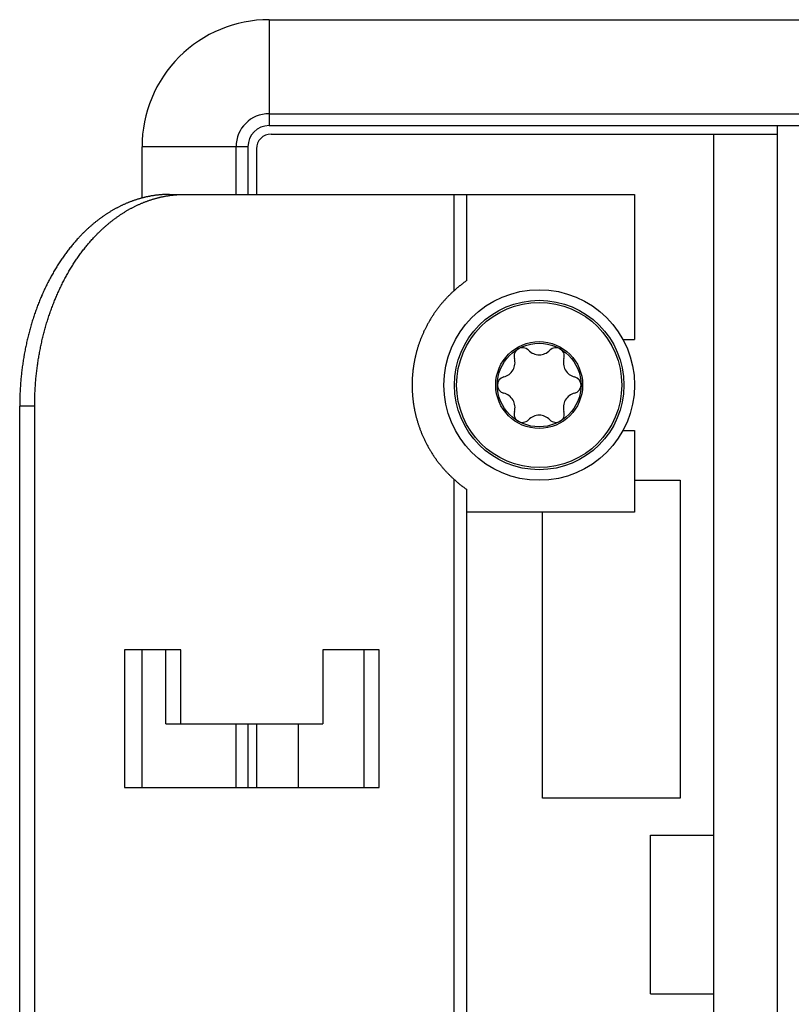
# Model space of a CAD drawing. Extents: x 0 to 594, y 0 to 420.
# Tile 7 of 157: x 244.5 to 251.78, y 36.92 to 46.22. Entities that reach past the tile are written whole.
import ezdxf

# ---------------------------------------------------------------- set-up
doc = ezdxf.new("R2010")
doc.units = 0
doc.header["$LTSCALE"] = 32.67
doc.layers.get('0').update_dxf_attribs({"linetype": 'CONTINUOUS'})

msp = doc.modelspace()

# ---------------------------------------------------------------- linework, layer by layer
at = {"color": 7, "linetype": 'CONTINUOUS'}
for p, q in [((246.8536, 46.2192), (256.103, 46.2192)), ((246.8536, 46.2192), (246.8536, 45.2192)), ((246.8536, 45.3317), (256.529, 45.3317)), ((246.8536, 45.2192), (256.7136, 45.2192)), ((251.6536, 30.3192), (251.6536, 45.2192)), ((246.8736, 45.1392), (251.6536, 45.1392)), ((251.0536, 30.3992), (251.0536, 45.1392)), ((246.6536, 45.0192), (245.6536, 45.0192)), ((245.6536, 44.5353), (245.6536, 45.0192)), ((246.5411, 44.5692), (246.5411, 45.0192)), ((246.6536, 45.0192), (246.6536, 44.5692)), ((246.7336, 44.9992), (246.7336, 44.5692)), ((245.664, 44.538), (245.6582, 44.5365)), ((245.6699, 44.5394), (245.664, 44.538)), ((245.6757, 44.5409), (245.6699, 44.5394)), ((245.6816, 44.5423), (245.6757, 44.5409)), ((245.6875, 44.5436), (245.6816, 44.5423)), ((245.6934, 44.5449), (245.6875, 44.5436)), ((245.6993, 44.5462), (245.6934, 44.5449)), ((245.7052, 44.5475), (245.6993, 44.5462)), ((245.711, 44.5487), (245.7052, 44.5475)), ((245.7169, 44.5499), (245.711, 44.5487)), ((245.7228, 44.551), (245.7169, 44.5499)), ((245.7287, 44.5522), (245.7228, 44.551)), ((245.7347, 44.5532), (245.7287, 44.5522)), ((245.7406, 44.5543), (245.7347, 44.5532)), ((245.7465, 44.5553), (245.7406, 44.5543)), ((245.7524, 44.5563), (245.7465, 44.5553)), ((245.7583, 44.5572), (245.7524, 44.5563)), ((245.7642, 44.5581), (245.7583, 44.5572)), ((245.7702, 44.559), (245.7642, 44.5581)), ((245.7761, 44.5598), (245.7702, 44.559)), ((245.782, 44.5606), (245.7761, 44.5598)), ((245.7879, 44.5614), (245.782, 44.5606)), ((245.7939, 44.5621), (245.7879, 44.5614)), ((245.7998, 44.5628), (245.7939, 44.5621)), ((245.7996, 44.5365), (245.8054, 44.538)), ((245.8058, 44.5634), (245.7998, 44.5628)), ((245.8054, 44.538), (245.8113, 44.5394)), ((245.8117, 44.564), (245.8058, 44.5634)), ((245.8113, 44.5394), (245.8172, 44.5409)), ((245.8176, 44.5646), (245.8117, 44.564)), ((245.8172, 44.5409), (245.823, 44.5423)), ((245.8236, 44.5652), (245.8176, 44.5646)), ((245.823, 44.5423), (245.8289, 44.5436)), ((245.8295, 44.5657), (245.8236, 44.5652)), ((245.8289, 44.5436), (245.8348, 44.5449)), ((245.8355, 44.5662), (245.8295, 44.5657)), ((245.8348, 44.5449), (245.8407, 44.5462)), ((245.8414, 44.5666), (245.8355, 44.5662)), ((245.8407, 44.5462), (245.8466, 44.5475)), ((245.8474, 44.567), (245.8414, 44.5666)), ((245.8466, 44.5475), (245.8525, 44.5487)), ((245.8533, 44.5674), (245.8474, 44.567)), ((245.8525, 44.5487), (245.8584, 44.5499)), ((245.8593, 44.5677), (245.8533, 44.5674)), ((245.8584, 44.5499), (245.8643, 44.551)), ((245.8652, 44.568), (245.8593, 44.5677)), ((245.8643, 44.551), (245.8702, 44.5522)), ((245.8712, 44.5683), (245.8652, 44.568)), ((245.8702, 44.5522), (245.8761, 44.5532)), ((245.8771, 44.5685), (245.8712, 44.5683)), ((245.8761, 44.5532), (245.882, 44.5543)), ((245.8831, 44.5687), (245.8771, 44.5685)), ((245.882, 44.5543), (245.8879, 44.5553)), ((245.889, 44.5689), (245.8831, 44.5687)), ((245.8879, 44.5553), (245.8938, 44.5563)), ((245.895, 44.569), (245.889, 44.5689)), ((245.8938, 44.5563), (245.8997, 44.5572)), ((245.9009, 44.5691), (245.895, 44.569)), ((245.8997, 44.5572), (245.9057, 44.5581)), ((245.9069, 44.5692), (245.9009, 44.5691)), ((245.9057, 44.5581), (245.9116, 44.559)), ((245.9128, 44.5692), (245.9069, 44.5692)), ((245.9116, 44.559), (245.9175, 44.5598)), ((245.9128, 44.5692), (250.3036, 44.5692)), ((245.9175, 44.5598), (245.9234, 44.5606)), ((245.9234, 44.5606), (245.9294, 44.5614)), ((245.9294, 44.5614), (245.9353, 44.5621)), ((245.9353, 44.5621), (245.9412, 44.5628)), ((245.9412, 44.5628), (245.9472, 44.5634)), ((245.9472, 44.5634), (245.9531, 44.564)), ((245.9531, 44.564), (245.9591, 44.5646)), ((245.9591, 44.5646), (245.965, 44.5652)), ((245.965, 44.5652), (245.9709, 44.5657)), ((245.9709, 44.5657), (245.9769, 44.5662)), ((245.9769, 44.5662), (245.9828, 44.5666)), ((245.9828, 44.5666), (245.9888, 44.567)), ((245.9888, 44.567), (245.9947, 44.5674)), ((245.9947, 44.5674), (246.0007, 44.5677)), ((246.0007, 44.5677), (246.0066, 44.568)), ((246.0066, 44.568), (246.0126, 44.5683)), ((246.0126, 44.5683), (246.0185, 44.5685)), ((246.0185, 44.5685), (246.0245, 44.5687)), ((246.0245, 44.5687), (246.0304, 44.5689)), ((246.0304, 44.5689), (246.0364, 44.569)), ((246.0364, 44.569), (246.0424, 44.5691)), ((246.0424, 44.5691), (246.0483, 44.5692)), ((246.0483, 44.5692), (246.0543, 44.5692)), ((248.5999, 43.6602), (248.5999, 44.5692)), ((248.717, 44.5692), (248.717, 43.7533)), ((250.3036, 44.5692), (250.3036, 43.1992)), ((245.4257, 44.4468), (245.4202, 44.4439)), ((245.4313, 44.4497), (245.4257, 44.4468)), ((245.4369, 44.4525), (245.4313, 44.4497)), ((245.4426, 44.4553), (245.4369, 44.4525)), ((245.4482, 44.4581), (245.4426, 44.4553)), ((245.4538, 44.4609), (245.4482, 44.4581)), ((245.4679, 44.4676), (245.4623, 44.4649)), ((245.4736, 44.4702), (245.4679, 44.4676)), ((245.4792, 44.4728), (245.4736, 44.4702)), ((245.4849, 44.4754), (245.4792, 44.4728)), ((245.4906, 44.4779), (245.4849, 44.4754)), ((245.4963, 44.4804), (245.4906, 44.4779)), ((245.502, 44.4829), (245.4963, 44.4804)), ((245.5077, 44.4853), (245.502, 44.4829)), ((245.5134, 44.4877), (245.5077, 44.4853)), ((245.5191, 44.4901), (245.5134, 44.4877)), ((245.5248, 44.4924), (245.5191, 44.4901)), ((245.5306, 44.4947), (245.5248, 44.4924)), ((245.5363, 44.497), (245.5306, 44.4947)), ((245.542, 44.4992), (245.5363, 44.497)), ((245.5478, 44.5014), (245.542, 44.4992)), ((245.5535, 44.5035), (245.5478, 44.5014)), ((245.5593, 44.5057), (245.5535, 44.5035)), ((245.5651, 44.5078), (245.5593, 44.5057)), ((245.5616, 44.4439), (245.5672, 44.4468)), ((245.5708, 44.5098), (245.5651, 44.5078)), ((245.5672, 44.4468), (245.5728, 44.4497)), ((245.5766, 44.5118), (245.5708, 44.5098)), ((245.5728, 44.4497), (245.5784, 44.4525)), ((245.5824, 44.5138), (245.5766, 44.5118)), ((245.5784, 44.4525), (245.584, 44.4553)), ((245.5882, 44.5158), (245.5824, 44.5138)), ((245.584, 44.4553), (245.5896, 44.4581)), ((245.594, 44.5177), (245.5882, 44.5158)), ((245.5896, 44.4581), (245.5952, 44.4609)), ((245.5998, 44.5196), (245.594, 44.5177)), ((245.5952, 44.4609), (245.6009, 44.4636)), ((245.6056, 44.5214), (245.5998, 44.5196)), ((245.6114, 44.5232), (245.6056, 44.5214)), ((245.6093, 44.4676), (245.615, 44.4702)), ((245.6173, 44.525), (245.6114, 44.5232)), ((245.615, 44.4702), (245.6207, 44.4728)), ((245.6231, 44.5267), (245.6173, 44.525)), ((245.6207, 44.4728), (245.6263, 44.4754)), ((245.6289, 44.5285), (245.6231, 44.5267)), ((245.6263, 44.4754), (245.632, 44.4779)), ((245.6348, 44.5301), (245.6289, 44.5285)), ((245.632, 44.4779), (245.6377, 44.4804)), ((245.6406, 44.5318), (245.6348, 44.5301)), ((245.6377, 44.4804), (245.6434, 44.4829)), ((245.6464, 44.5334), (245.6406, 44.5318)), ((245.6434, 44.4829), (245.6491, 44.4853)), ((245.6523, 44.5349), (245.6464, 44.5334)), ((245.6491, 44.4853), (245.6548, 44.4877)), ((245.6582, 44.5365), (245.6523, 44.5349)), ((245.6548, 44.4877), (245.6605, 44.4901)), ((245.6605, 44.4901), (245.6662, 44.4924)), ((245.6662, 44.4924), (245.672, 44.4947)), ((245.672, 44.4947), (245.6777, 44.497)), ((245.6777, 44.497), (245.6835, 44.4992)), ((245.6835, 44.4992), (245.6892, 44.5014)), ((245.6892, 44.5014), (245.695, 44.5035)), ((245.695, 44.5035), (245.7007, 44.5057)), ((245.7007, 44.5057), (245.7065, 44.5078)), ((245.7065, 44.5078), (245.7123, 44.5098)), ((245.7123, 44.5098), (245.7181, 44.5118)), ((245.7181, 44.5118), (245.7238, 44.5138)), ((245.7238, 44.5138), (245.7296, 44.5158)), ((245.7296, 44.5158), (245.7354, 44.5177)), ((245.7354, 44.5177), (245.7412, 44.5196)), ((245.7412, 44.5196), (245.747, 44.5214)), ((245.747, 44.5214), (245.7529, 44.5232)), ((245.7529, 44.5232), (245.7587, 44.525)), ((245.7587, 44.525), (245.7645, 44.5267)), ((245.7645, 44.5267), (245.7703, 44.5285)), ((245.7703, 44.5285), (245.7762, 44.5301)), ((245.7762, 44.5301), (245.782, 44.5318)), ((245.782, 44.5318), (245.7879, 44.5334)), ((245.7879, 44.5334), (245.7937, 44.5349)), ((245.7937, 44.5349), (245.7996, 44.5365)), ((245.2729, 44.3527), (245.2676, 44.3489)), ((245.2782, 44.3565), (245.2729, 44.3527)), ((245.2836, 44.3603), (245.2782, 44.3565)), ((245.2889, 44.364), (245.2836, 44.3603)), ((245.2943, 44.3677), (245.2889, 44.364)), ((245.2996, 44.3714), (245.2943, 44.3677)), ((245.305, 44.375), (245.2996, 44.3714)), ((245.3104, 44.3786), (245.305, 44.375)), ((245.3158, 44.3822), (245.3104, 44.3786)), ((245.3212, 44.3857), (245.3158, 44.3822)), ((245.3266, 44.3892), (245.3212, 44.3857)), ((245.332, 44.3927), (245.3266, 44.3892)), ((245.3375, 44.3961), (245.332, 44.3927)), ((245.3429, 44.3996), (245.3375, 44.3961)), ((245.3484, 44.4029), (245.3429, 44.3996)), ((245.3538, 44.4063), (245.3484, 44.4029)), ((245.3593, 44.4096), (245.3538, 44.4063)), ((245.3648, 44.4129), (245.3593, 44.4096)), ((245.3703, 44.4161), (245.3648, 44.4129)), ((245.3758, 44.4193), (245.3703, 44.4161)), ((245.3813, 44.4225), (245.3758, 44.4193)), ((245.3868, 44.4257), (245.3813, 44.4225)), ((245.3924, 44.4288), (245.3868, 44.4257)), ((245.3979, 44.4319), (245.3924, 44.4288)), ((245.4034, 44.4349), (245.3979, 44.4319)), ((245.409, 44.4379), (245.4034, 44.4349)), ((245.4146, 44.4409), (245.409, 44.4379)), ((245.409, 44.3489), (245.4144, 44.3527)), ((245.4144, 44.3527), (245.4197, 44.3565)), ((245.4202, 44.4439), (245.4146, 44.4409)), ((245.4197, 44.3565), (245.425, 44.3603)), ((245.425, 44.3603), (245.4303, 44.364)), ((245.4303, 44.364), (245.4357, 44.3677)), ((245.4357, 44.3677), (245.441, 44.3714)), ((245.441, 44.3714), (245.4464, 44.375)), ((245.4464, 44.375), (245.4518, 44.3786)), ((245.4518, 44.3786), (245.4572, 44.3822)), ((245.4572, 44.3822), (245.4626, 44.3857)), ((245.4626, 44.3857), (245.468, 44.3892)), ((245.468, 44.3892), (245.4734, 44.3927)), ((245.4734, 44.3927), (245.4789, 44.3961)), ((245.4789, 44.3961), (245.4843, 44.3996)), ((245.4843, 44.3996), (245.4898, 44.4029)), ((245.4898, 44.4029), (245.4952, 44.4063)), ((245.4952, 44.4063), (245.5007, 44.4096)), ((245.5007, 44.4096), (245.5062, 44.4129)), ((245.5062, 44.4129), (245.5117, 44.4161)), ((245.5117, 44.4161), (245.5172, 44.4193)), ((245.5172, 44.4193), (245.5227, 44.4225)), ((245.5227, 44.4225), (245.5282, 44.4257)), ((245.5282, 44.4257), (245.5338, 44.4288)), ((245.5338, 44.4288), (245.5393, 44.4319)), ((245.5393, 44.4319), (245.5449, 44.4349)), ((245.5449, 44.4349), (245.5504, 44.4379)), ((245.5504, 44.4379), (245.556, 44.4409)), ((245.556, 44.4409), (245.5616, 44.4439)), ((245.159, 44.2613), (245.154, 44.2568)), ((245.164, 44.2658), (245.159, 44.2613)), ((245.1691, 44.2703), (245.164, 44.2658)), ((245.1742, 44.2747), (245.1691, 44.2703)), ((245.1793, 44.2791), (245.1742, 44.2747)), ((245.1844, 44.2834), (245.1793, 44.2791)), ((245.1895, 44.2877), (245.1844, 44.2834)), ((245.1946, 44.292), (245.1895, 44.2877)), ((245.1997, 44.2963), (245.1946, 44.292)), ((245.2049, 44.3005), (245.1997, 44.2963)), ((245.21, 44.3047), (245.2049, 44.3005)), ((245.2152, 44.3089), (245.21, 44.3047)), ((245.2204, 44.313), (245.2152, 44.3089)), ((245.2256, 44.3171), (245.2204, 44.313)), ((245.2308, 44.3212), (245.2256, 44.3171)), ((245.236, 44.3253), (245.2308, 44.3212)), ((245.2413, 44.3293), (245.236, 44.3253)), ((245.2465, 44.3333), (245.2413, 44.3293)), ((245.2518, 44.3372), (245.2465, 44.3333)), ((245.2571, 44.3411), (245.2518, 44.3372)), ((245.2623, 44.345), (245.2571, 44.3411)), ((245.2676, 44.3489), (245.2623, 44.345)), ((245.2954, 44.2568), (245.3004, 44.2613)), ((245.3004, 44.2613), (245.3055, 44.2658)), ((245.3055, 44.2658), (245.3105, 44.2703)), ((245.3105, 44.2703), (245.3156, 44.2747)), ((245.3156, 44.2747), (245.3207, 44.2791)), ((245.3207, 44.2791), (245.3258, 44.2834)), ((245.3258, 44.2834), (245.3309, 44.2877)), ((245.3309, 44.2877), (245.336, 44.292)), ((245.336, 44.292), (245.3412, 44.2963)), ((245.3412, 44.2963), (245.3463, 44.3005)), ((245.3463, 44.3005), (245.3515, 44.3047)), ((245.3515, 44.3047), (245.3566, 44.3089)), ((245.3566, 44.3089), (245.3618, 44.313)), ((245.3618, 44.313), (245.367, 44.3171)), ((245.367, 44.3171), (245.3722, 44.3212)), ((245.3722, 44.3212), (245.3775, 44.3253)), ((245.3775, 44.3253), (245.3827, 44.3293)), ((245.3827, 44.3293), (245.3879, 44.3333)), ((245.3879, 44.3333), (245.3932, 44.3372)), ((245.3932, 44.3372), (245.3985, 44.3411)), ((245.3985, 44.3411), (245.4038, 44.345)), ((245.4038, 44.345), (245.409, 44.3489)), ((245.0658, 44.1707), (245.061, 44.1657)), ((245.0706, 44.1757), (245.0658, 44.1707)), ((245.0753, 44.1807), (245.0706, 44.1757)), ((245.0802, 44.1857), (245.0753, 44.1807)), ((245.085, 44.1907), (245.0802, 44.1857)), ((245.0898, 44.1956), (245.085, 44.1907)), ((245.0947, 44.2005), (245.0898, 44.1956)), ((245.0995, 44.2053), (245.0947, 44.2005)), ((245.1044, 44.2102), (245.0995, 44.2053)), ((245.1093, 44.215), (245.1044, 44.2102)), ((245.1142, 44.2197), (245.1093, 44.215)), ((245.1191, 44.2245), (245.1142, 44.2197)), ((245.1241, 44.2292), (245.1191, 44.2245)), ((245.129, 44.2339), (245.1241, 44.2292)), ((245.134, 44.2385), (245.129, 44.2339)), ((245.139, 44.2431), (245.134, 44.2385)), ((245.1439, 44.2477), (245.139, 44.2431)), ((245.149, 44.2523), (245.1439, 44.2477)), ((245.154, 44.2568), (245.149, 44.2523)), ((245.2024, 44.1657), (245.2072, 44.1707)), ((245.2072, 44.1707), (245.212, 44.1757)), ((245.212, 44.1757), (245.2168, 44.1807)), ((245.2168, 44.1807), (245.2216, 44.1857)), ((245.2216, 44.1857), (245.2264, 44.1907)), ((245.2264, 44.1907), (245.2312, 44.1956)), ((245.2312, 44.1956), (245.2361, 44.2005)), ((245.2361, 44.2005), (245.2409, 44.2053)), ((245.2409, 44.2053), (245.2458, 44.2102)), ((245.2458, 44.2102), (245.2507, 44.215)), ((245.2507, 44.215), (245.2556, 44.2197)), ((245.2556, 44.2197), (245.2605, 44.2245)), ((245.2605, 44.2245), (245.2655, 44.2292)), ((245.2655, 44.2292), (245.2704, 44.2339)), ((245.2704, 44.2339), (245.2754, 44.2385)), ((245.2754, 44.2385), (245.2804, 44.2431)), ((245.2804, 44.2431), (245.2854, 44.2477)), ((245.2854, 44.2477), (245.2904, 44.2523)), ((245.2904, 44.2523), (245.2954, 44.2568)), ((244.9869, 44.0809), (244.9802, 44.0726)), ((244.9937, 44.0892), (244.9869, 44.0809)), ((245.0005, 44.0973), (244.9937, 44.0892)), ((245.0074, 44.1055), (245.0005, 44.0973)), ((245.0142, 44.1135), (245.0074, 44.1055)), ((245.0212, 44.1215), (245.0142, 44.1135)), ((245.0281, 44.1295), (245.0212, 44.1215)), ((245.0351, 44.1373), (245.0281, 44.1295)), ((245.0421, 44.1451), (245.0351, 44.1373)), ((245.0492, 44.1529), (245.0421, 44.1451)), ((245.0563, 44.1606), (245.0492, 44.1529)), ((245.061, 44.1657), (245.0563, 44.1606)), ((245.1194, 44.0698), (245.1261, 44.0782)), ((245.1261, 44.0782), (245.1329, 44.0864)), ((245.1329, 44.0864), (245.1397, 44.0946)), ((245.1397, 44.0946), (245.1465, 44.1028)), ((245.1465, 44.1028), (245.1534, 44.1108)), ((245.1534, 44.1108), (245.1603, 44.1189)), ((245.1603, 44.1189), (245.1672, 44.1268)), ((245.1672, 44.1268), (245.1742, 44.1347)), ((245.1742, 44.1347), (245.1812, 44.1425)), ((245.1812, 44.1425), (245.1882, 44.1503)), ((245.1882, 44.1503), (245.1953, 44.158)), ((245.1953, 44.158), (245.2024, 44.1657)), ((244.915, 43.9864), (244.9086, 43.9774)), ((244.9213, 43.9952), (244.915, 43.9864)), ((244.9277, 44.0041), (244.9213, 43.9952)), ((244.9341, 44.0128), (244.9277, 44.0041)), ((244.9406, 44.0216), (244.9341, 44.0128)), ((244.9471, 44.0302), (244.9406, 44.0216)), ((244.9536, 44.0388), (244.9471, 44.0302)), ((244.9602, 44.0474), (244.9536, 44.0388)), ((244.9669, 44.0558), (244.9602, 44.0474)), ((244.9735, 44.0643), (244.9669, 44.0558)), ((244.9802, 44.0726), (244.9735, 44.0643)), ((245.048, 43.9744), (245.0543, 43.9834)), ((245.0543, 43.9834), (245.0606, 43.9923)), ((245.0606, 43.9923), (245.067, 44.0011)), ((245.067, 44.0011), (245.0734, 44.0099)), ((245.0734, 44.0099), (245.0799, 44.0187)), ((245.0799, 44.0187), (245.0863, 44.0273)), ((245.0863, 44.0273), (245.0929, 44.036)), ((245.0929, 44.036), (245.0995, 44.0445)), ((245.0995, 44.0445), (245.1061, 44.053)), ((245.1061, 44.053), (245.1127, 44.0615)), ((245.1127, 44.0615), (245.1194, 44.0698)), ((244.8537, 43.8944), (244.8478, 43.885)), ((244.8596, 43.9039), (244.8537, 43.8944)), ((244.8656, 43.9133), (244.8596, 43.9039)), ((244.8716, 43.9226), (244.8656, 43.9133)), ((244.8777, 43.9319), (244.8716, 43.9226)), ((244.8838, 43.9411), (244.8777, 43.9319)), ((244.89, 43.9503), (244.8838, 43.9411)), ((244.8961, 43.9594), (244.89, 43.9503)), ((244.9024, 43.9684), (244.8961, 43.9594)), ((244.9086, 43.9774), (244.9024, 43.9684)), ((244.9873, 43.8818), (244.9931, 43.8913)), ((244.9931, 43.8913), (244.9991, 43.9007)), ((244.9991, 43.9007), (245.005, 43.9101)), ((245.005, 43.9101), (245.011, 43.9195)), ((245.011, 43.9195), (245.0171, 43.9288)), ((245.0171, 43.9288), (245.0232, 43.938)), ((245.0232, 43.938), (245.0293, 43.9472)), ((245.0293, 43.9472), (245.0355, 43.9563)), ((245.0355, 43.9563), (245.0417, 43.9654)), ((245.0417, 43.9654), (245.048, 43.9744)), ((244.7966, 43.7972), (244.7912, 43.7873)), ((244.8022, 43.8072), (244.7966, 43.7972)), ((244.8077, 43.8171), (244.8022, 43.8072)), ((244.8133, 43.8269), (244.8077, 43.8171)), ((244.8189, 43.8367), (244.8133, 43.8269)), ((244.8246, 43.8465), (244.8189, 43.8367)), ((244.8303, 43.8562), (244.8246, 43.8465)), ((244.8361, 43.8658), (244.8303, 43.8562)), ((244.8419, 43.8754), (244.8361, 43.8658)), ((244.8478, 43.885), (244.8419, 43.8754)), ((244.9362, 43.7939), (244.9417, 43.8039)), ((244.9417, 43.8039), (244.9473, 43.8138)), ((244.9473, 43.8138), (244.9528, 43.8237)), ((244.9528, 43.8237), (244.9585, 43.8335)), ((244.9585, 43.8335), (244.9641, 43.8432)), ((244.9641, 43.8432), (244.9699, 43.853)), ((244.9699, 43.853), (244.9756, 43.8626)), ((244.9756, 43.8626), (244.9814, 43.8722)), ((244.9814, 43.8722), (244.9873, 43.8818)), ((244.7491, 43.7056), (244.7441, 43.6951)), ((244.7542, 43.7159), (244.7491, 43.7056)), ((244.7593, 43.7263), (244.7542, 43.7159)), ((244.7645, 43.7366), (244.7593, 43.7263)), ((244.7698, 43.7468), (244.7645, 43.7366)), ((244.7751, 43.757), (244.7698, 43.7468)), ((244.7804, 43.7671), (244.7751, 43.757)), ((244.7858, 43.7772), (244.7804, 43.7671)), ((244.7912, 43.7873), (244.7858, 43.7772)), ((244.8838, 43.6917), (244.8888, 43.7021)), ((244.8888, 43.7021), (244.8939, 43.7125)), ((244.8939, 43.7125), (244.899, 43.7228)), ((244.899, 43.7228), (244.9042, 43.7331)), ((244.9042, 43.7331), (244.9094, 43.7434)), ((244.9094, 43.7434), (244.9147, 43.7536)), ((244.9147, 43.7536), (244.92, 43.7637)), ((244.92, 43.7637), (244.9254, 43.7738)), ((244.9254, 43.7738), (244.9308, 43.7839)), ((244.9308, 43.7839), (244.9362, 43.7939)), ((248.6483, 43.7016), (248.644, 43.6981)), ((248.6519, 43.7045), (248.6483, 43.7016)), ((248.6554, 43.7073), (248.6519, 43.7045)), ((248.6594, 43.7105), (248.6554, 43.7073)), ((248.6632, 43.7136), (248.6594, 43.7105)), ((248.6669, 43.7165), (248.6632, 43.7136)), ((248.671, 43.7196), (248.6669, 43.7165)), ((248.6749, 43.7226), (248.671, 43.7196)), ((248.6792, 43.7259), (248.6749, 43.7226)), ((248.6837, 43.7292), (248.6792, 43.7259)), ((248.6887, 43.733), (248.6837, 43.7292)), ((248.6937, 43.7366), (248.6887, 43.733)), ((248.6985, 43.7402), (248.6937, 43.7366)), ((248.7034, 43.7437), (248.6985, 43.7402)), ((248.708, 43.747), (248.7034, 43.7437)), ((248.7123, 43.7501), (248.708, 43.747)), ((248.7154, 43.7522), (248.7123, 43.7501)), ((248.7168, 43.7532), (248.7154, 43.7522)), ((244.71, 43.621), (244.7053, 43.6102)), ((244.7147, 43.6317), (244.71, 43.621)), ((244.7195, 43.6424), (244.7147, 43.6317)), ((244.7243, 43.653), (244.7195, 43.6424)), ((244.7292, 43.6636), (244.7243, 43.653)), ((244.7341, 43.6742), (244.7292, 43.6636)), ((244.739, 43.6847), (244.7341, 43.6742)), ((244.7441, 43.6951), (244.739, 43.6847)), ((244.8452, 43.6066), (244.8499, 43.6174)), ((244.8499, 43.6174), (244.8546, 43.6281)), ((244.8546, 43.6281), (244.8593, 43.6388)), ((244.8593, 43.6388), (244.8641, 43.6495)), ((244.8641, 43.6495), (244.869, 43.6601)), ((244.869, 43.6601), (244.8739, 43.6707)), ((244.8739, 43.6707), (244.8788, 43.6812)), ((244.8788, 43.6812), (244.8838, 43.6917)), ((248.5483, 43.6105), (248.544, 43.6061)), ((248.5527, 43.6149), (248.5483, 43.6105)), ((248.5571, 43.6193), (248.5527, 43.6149)), ((248.5616, 43.6238), (248.5571, 43.6193)), ((248.5662, 43.6283), (248.5616, 43.6238)), ((248.5708, 43.6328), (248.5662, 43.6283)), ((248.5754, 43.6373), (248.5708, 43.6328)), ((248.5802, 43.6418), (248.5754, 43.6373)), ((248.585, 43.6464), (248.5802, 43.6418)), ((248.5899, 43.651), (248.585, 43.6464)), ((248.5948, 43.6556), (248.5899, 43.651)), ((248.5999, 43.6602), (248.5948, 43.6556)), ((248.6063, 43.666), (248.5999, 43.6602)), ((248.6126, 43.6715), (248.6063, 43.666)), ((248.6187, 43.6767), (248.6126, 43.6715)), ((248.6245, 43.6817), (248.6187, 43.6767)), ((248.6301, 43.6865), (248.6245, 43.6817)), ((248.6349, 43.6906), (248.6301, 43.6865)), ((248.6395, 43.6944), (248.6349, 43.6906)), ((248.644, 43.6981), (248.6395, 43.6944)), ((244.6683, 43.5189), (244.664, 43.5078)), ((244.6725, 43.53), (244.6683, 43.5189)), ((244.6768, 43.5411), (244.6725, 43.53)), ((244.6812, 43.5521), (244.6768, 43.5411)), ((244.6856, 43.5631), (244.6812, 43.5521)), ((244.6901, 43.574), (244.6856, 43.5631)), ((244.6946, 43.5849), (244.6901, 43.574)), ((244.6992, 43.5958), (244.6946, 43.5849)), ((244.8069, 43.5115), (244.8111, 43.5226)), ((244.8111, 43.5226), (244.8154, 43.5337)), ((244.8154, 43.5337), (244.8197, 43.5448)), ((244.8197, 43.5448), (244.8241, 43.5558)), ((244.8241, 43.5558), (244.8285, 43.5667)), ((244.8285, 43.5667), (244.833, 43.5777)), ((244.833, 43.5777), (244.836, 43.5849)), ((244.836, 43.5849), (244.8406, 43.5958)), ((244.8406, 43.5958), (244.8452, 43.6066)), ((248.4657, 43.5178), (248.4625, 43.5137)), ((248.469, 43.5219), (248.4657, 43.5178)), ((248.4723, 43.5259), (248.469, 43.5219)), ((248.4757, 43.53), (248.4723, 43.5259)), ((248.4791, 43.5341), (248.4757, 43.53)), ((248.4825, 43.5382), (248.4791, 43.5341)), ((248.486, 43.5424), (248.4825, 43.5382)), ((248.4895, 43.5465), (248.486, 43.5424)), ((248.4931, 43.5506), (248.4895, 43.5465)), ((248.4967, 43.5548), (248.4931, 43.5506)), ((248.5004, 43.559), (248.4967, 43.5548)), ((248.5041, 43.5632), (248.5004, 43.559)), ((248.5078, 43.5674), (248.5041, 43.5632)), ((248.5116, 43.5716), (248.5078, 43.5674)), ((248.5155, 43.5759), (248.5116, 43.5716)), ((248.5194, 43.5801), (248.5155, 43.5759)), ((248.5234, 43.5844), (248.5194, 43.5801)), ((248.5274, 43.5887), (248.5234, 43.5844)), ((248.5315, 43.593), (248.5274, 43.5887)), ((248.5356, 43.5974), (248.5315, 43.593)), ((248.5398, 43.6017), (248.5356, 43.5974)), ((248.544, 43.6061), (248.5398, 43.6017)), ((244.6359, 43.4288), (244.6321, 43.4174)), ((244.6398, 43.4402), (244.6359, 43.4288)), ((244.6437, 43.4515), (244.6398, 43.4402)), ((244.6477, 43.4629), (244.6437, 43.4515)), ((244.6517, 43.4742), (244.6477, 43.4629)), ((244.6558, 43.4854), (244.6517, 43.4742)), ((244.6599, 43.4966), (244.6558, 43.4854)), ((244.664, 43.5078), (244.6599, 43.4966)), ((244.7748, 43.4212), (244.7786, 43.4326)), ((244.7786, 43.4326), (244.7825, 43.444)), ((244.7825, 43.444), (244.7864, 43.4553)), ((244.7864, 43.4553), (244.7904, 43.4666)), ((244.7904, 43.4666), (244.7945, 43.4779)), ((244.7945, 43.4779), (244.7986, 43.4891)), ((244.7986, 43.4891), (244.8027, 43.5003)), ((244.8027, 43.5003), (244.8069, 43.5115)), ((248.3972, 43.4228), (248.3929, 43.4162)), ((248.4014, 43.4293), (248.3972, 43.4228)), ((248.4043, 43.4336), (248.4014, 43.4293)), ((248.4072, 43.4379), (248.4043, 43.4336)), ((248.4101, 43.4422), (248.4072, 43.4379)), ((248.413, 43.4465), (248.4101, 43.4422)), ((248.4159, 43.4508), (248.413, 43.4465)), ((248.4189, 43.4551), (248.4159, 43.4508)), ((248.4219, 43.4594), (248.4189, 43.4551)), ((248.4249, 43.4636), (248.4219, 43.4594)), ((248.4279, 43.4679), (248.4249, 43.4636)), ((248.4309, 43.4721), (248.4279, 43.4679)), ((248.434, 43.4763), (248.4309, 43.4721)), ((248.4371, 43.4805), (248.434, 43.4763)), ((248.4402, 43.4847), (248.4371, 43.4805)), ((248.4433, 43.4889), (248.4402, 43.4847)), ((248.4464, 43.493), (248.4433, 43.4889)), ((248.4496, 43.4972), (248.4464, 43.493)), ((248.4528, 43.5013), (248.4496, 43.4972)), ((248.456, 43.5055), (248.4528, 43.5013)), ((248.4592, 43.5096), (248.456, 43.5055)), ((248.4625, 43.5137), (248.4592, 43.5096)), ((244.6069, 43.3365), (244.6035, 43.3248)), ((244.6103, 43.3481), (244.6069, 43.3365)), ((244.6138, 43.3598), (244.6103, 43.3481)), ((244.6174, 43.3713), (244.6138, 43.3598)), ((244.621, 43.3829), (244.6174, 43.3713)), ((244.6246, 43.3944), (244.621, 43.3829)), ((244.6284, 43.4059), (244.6246, 43.3944)), ((244.6321, 43.4174), (244.6284, 43.4059)), ((244.746, 43.3287), (244.7494, 43.3404)), ((244.7494, 43.3404), (244.7529, 43.352)), ((244.7529, 43.352), (244.7564, 43.3636)), ((244.7564, 43.3636), (244.76, 43.3752)), ((244.76, 43.3752), (244.7636, 43.3867)), ((244.7636, 43.3867), (244.7673, 43.3983)), ((244.7673, 43.3983), (244.771, 43.4097)), ((244.771, 43.4097), (244.7748, 43.4212)), ((248.3426, 43.3297), (248.3391, 43.323)), ((248.3461, 43.3364), (248.3426, 43.3297)), ((248.3498, 43.3431), (248.3461, 43.3364)), ((248.3534, 43.3498), (248.3498, 43.3431)), ((248.3571, 43.3564), (248.3534, 43.3498)), ((248.3609, 43.3631), (248.3571, 43.3564)), ((248.3647, 43.3698), (248.3609, 43.3631)), ((248.3686, 43.3765), (248.3647, 43.3698)), ((248.3726, 43.3832), (248.3686, 43.3765)), ((248.3766, 43.3898), (248.3726, 43.3832)), ((248.3806, 43.3964), (248.3766, 43.3898)), ((248.3847, 43.4031), (248.3806, 43.3964)), ((248.3888, 43.4096), (248.3847, 43.4031)), ((248.3929, 43.4162), (248.3888, 43.4096)), ((244.5811, 43.2422), (244.5781, 43.2303)), ((244.5841, 43.2541), (244.5811, 43.2422)), ((244.5872, 43.2659), (244.5841, 43.2541)), ((244.5904, 43.2778), (244.5872, 43.2659)), ((244.5936, 43.2896), (244.5904, 43.2778)), ((244.5968, 43.3013), (244.5936, 43.2896)), ((244.6001, 43.3131), (244.5968, 43.3013)), ((244.6035, 43.3248), (244.6001, 43.3131)), ((244.7205, 43.2343), (244.7235, 43.2462)), ((244.7235, 43.2462), (244.7266, 43.258)), ((244.7266, 43.258), (244.7297, 43.2699)), ((244.7297, 43.2699), (244.7329, 43.2817)), ((244.7329, 43.2817), (244.7361, 43.2935)), ((244.7361, 43.2935), (244.7393, 43.3053)), ((244.7393, 43.3053), (244.7426, 43.317)), ((244.7426, 43.317), (244.746, 43.3287)), ((248.2982, 43.2362), (248.2954, 43.2295)), ((248.3011, 43.2429), (248.2982, 43.2362)), ((248.304, 43.2496), (248.3011, 43.2429)), ((248.3069, 43.2563), (248.304, 43.2496)), ((248.3099, 43.2629), (248.3069, 43.2563)), ((248.3129, 43.2696), (248.3099, 43.2629)), ((248.316, 43.2763), (248.3129, 43.2696)), ((248.3192, 43.283), (248.316, 43.2763)), ((248.3224, 43.2897), (248.3192, 43.283)), ((248.3256, 43.2963), (248.3224, 43.2897)), ((248.3289, 43.303), (248.3256, 43.2963)), ((248.3322, 43.3097), (248.3289, 43.303)), ((248.3356, 43.3164), (248.3322, 43.3097)), ((248.3391, 43.323), (248.3356, 43.3164)), ((244.5588, 43.1462), (244.5562, 43.1341)), ((244.5614, 43.1583), (244.5588, 43.1462)), ((244.564, 43.1704), (244.5614, 43.1583)), ((244.5668, 43.1824), (244.564, 43.1704)), ((244.5695, 43.1944), (244.5668, 43.1824)), ((244.5723, 43.2064), (244.5695, 43.1944)), ((244.5752, 43.2184), (244.5723, 43.2064)), ((244.5781, 43.2303), (244.5752, 43.2184)), ((244.6985, 43.1381), (244.7011, 43.1502)), ((244.7011, 43.1502), (244.7037, 43.1623)), ((244.7037, 43.1623), (244.7064, 43.1744)), ((244.7064, 43.1744), (244.7091, 43.1864)), ((244.7091, 43.1864), (244.7119, 43.1984)), ((244.7119, 43.1984), (244.7147, 43.2104)), ((244.7147, 43.2104), (244.7176, 43.2223)), ((244.7176, 43.2223), (244.7205, 43.2343)), ((248.2647, 43.1472), (248.2625, 43.1406)), ((248.2669, 43.1539), (248.2647, 43.1472)), ((248.2692, 43.1606), (248.2669, 43.1539)), ((248.2715, 43.1672), (248.2692, 43.1606)), ((248.2739, 43.1739), (248.2715, 43.1672)), ((248.2763, 43.1806), (248.2739, 43.1739)), ((248.2788, 43.1872), (248.2763, 43.1806)), ((248.2813, 43.1939), (248.2788, 43.1872)), ((248.2838, 43.2006), (248.2813, 43.1939)), ((248.2864, 43.2072), (248.2838, 43.2006)), ((248.2891, 43.2139), (248.2864, 43.2072)), ((248.2918, 43.2206), (248.2891, 43.2139)), ((250.1942, 43.1992), (250.3036, 43.1992)), ((244.5421, 43.061), (244.5399, 43.0487)), ((244.5443, 43.0732), (244.5421, 43.061)), ((244.5466, 43.0855), (244.5443, 43.0732)), ((244.5489, 43.0976), (244.5466, 43.0855)), ((244.5513, 43.1098), (244.5489, 43.0976)), ((244.5537, 43.122), (244.5513, 43.1098)), ((244.5562, 43.1341), (244.5537, 43.122)), ((244.6799, 43.0406), (244.682, 43.0528)), ((244.682, 43.0528), (244.6842, 43.0651)), ((244.6842, 43.0651), (244.6865, 43.0773)), ((244.6865, 43.0773), (244.6888, 43.0895)), ((244.6888, 43.0895), (244.6911, 43.1017)), ((244.6911, 43.1017), (244.6935, 43.1139)), ((244.6935, 43.1139), (244.696, 43.126)), ((244.696, 43.126), (244.6985, 43.1381)), ((248.2378, 43.0537), (248.2362, 43.0471)), ((248.2395, 43.0604), (248.2378, 43.0537)), ((248.2412, 43.0671), (248.2395, 43.0604)), ((248.2429, 43.0738), (248.2412, 43.0671)), ((248.2447, 43.0805), (248.2429, 43.0738)), ((248.2465, 43.0872), (248.2447, 43.0805)), ((248.2484, 43.0939), (248.2465, 43.0872)), ((248.2503, 43.1005), (248.2484, 43.0939)), ((248.2522, 43.1072), (248.2503, 43.1005)), ((248.2542, 43.1139), (248.2522, 43.1072)), ((248.2562, 43.1206), (248.2542, 43.1139)), ((248.2583, 43.1272), (248.2562, 43.1206)), ((248.2604, 43.1339), (248.2583, 43.1272)), ((248.2625, 43.1406), (248.2604, 43.1339)), ((244.5268, 42.9666), (244.5251, 42.9542)), ((244.5286, 42.979), (244.5268, 42.9666)), ((244.5305, 42.9913), (244.5286, 42.979)), ((244.5324, 43.0037), (244.5305, 42.9913)), ((244.5344, 43.016), (244.5324, 43.0037)), ((244.5364, 43.0283), (244.5344, 43.016)), ((244.5385, 43.0406), (244.5364, 43.0283)), ((244.5399, 43.0487), (244.5385, 43.0406)), ((244.6654, 42.9459), (244.6671, 42.9583)), ((244.6671, 42.9583), (244.6689, 42.9707)), ((244.6689, 42.9707), (244.6707, 42.9831)), ((244.6707, 42.9831), (244.6725, 42.9954)), ((244.6725, 42.9954), (244.6745, 43.0078)), ((244.6745, 43.0078), (244.6765, 43.0201)), ((244.6765, 43.0201), (244.6778, 43.0283)), ((244.6778, 43.0283), (244.6799, 43.0406)), ((248.2189, 42.9602), (248.2179, 42.9535)), ((248.22, 42.9669), (248.2189, 42.9602)), ((248.2212, 42.9736), (248.22, 42.9669)), ((248.2223, 42.9803), (248.2212, 42.9736)), ((248.2235, 42.987), (248.2223, 42.9803)), ((248.2248, 42.9937), (248.2235, 42.987)), ((248.2261, 43.0003), (248.2248, 42.9937)), ((248.2274, 43.007), (248.2261, 43.0003)), ((248.2288, 43.0137), (248.2274, 43.007)), ((248.2302, 43.0204), (248.2288, 43.0137)), ((248.2316, 43.027), (248.2302, 43.0204)), ((248.2331, 43.0337), (248.2316, 43.027)), ((248.2347, 43.0404), (248.2331, 43.0337)), ((248.2362, 43.0471), (248.2347, 43.0404)), ((244.5144, 42.8671), (244.5131, 42.8546)), ((244.5158, 42.8795), (244.5144, 42.8671)), ((244.5172, 42.892), (244.5158, 42.8795)), ((244.5187, 42.9045), (244.5172, 42.892)), ((244.5202, 42.9169), (244.5187, 42.9045)), ((244.5218, 42.9294), (244.5202, 42.9169)), ((244.5234, 42.9418), (244.5218, 42.9294)), ((244.5251, 42.9542), (244.5234, 42.9418)), ((244.655, 42.8587), (244.6563, 42.8712)), ((244.6563, 42.8712), (244.6577, 42.8837)), ((244.6577, 42.8837), (244.6591, 42.8962)), ((244.6591, 42.8962), (244.6606, 42.9086)), ((244.6606, 42.9086), (244.6621, 42.9211)), ((244.6621, 42.9211), (244.6637, 42.9335)), ((244.6637, 42.9335), (244.6654, 42.9459)), ((248.2073, 42.8644), (248.2068, 42.8578)), ((248.2079, 42.871), (248.2073, 42.8644)), ((248.2085, 42.8776), (248.2079, 42.871)), ((248.2091, 42.8842), (248.2085, 42.8776)), ((248.2098, 42.8909), (248.2091, 42.8842)), ((248.2105, 42.8975), (248.2098, 42.8909)), ((248.2112, 42.9042), (248.2105, 42.8975)), ((248.212, 42.9109), (248.2112, 42.9042)), ((248.2128, 42.9177), (248.212, 42.9109)), ((248.2137, 42.9244), (248.2128, 42.9177)), ((248.2146, 42.9311), (248.2137, 42.9244)), ((248.2155, 42.9379), (248.2146, 42.9311)), ((248.2165, 42.9446), (248.2155, 42.9379)), ((244.5065, 42.7793), (244.5056, 42.7668)), ((244.5074, 42.7919), (244.5065, 42.7793)), ((244.5085, 42.8045), (244.5074, 42.7919)), ((244.5095, 42.817), (244.5085, 42.8045)), ((244.5107, 42.8295), (244.5095, 42.817)), ((244.5119, 42.842), (244.5107, 42.8295)), ((244.5131, 42.8546), (244.5119, 42.842)), ((244.6473, 42.771), (244.6482, 42.7835)), ((244.6482, 42.7835), (244.6492, 42.7961)), ((244.6492, 42.7961), (244.6502, 42.8086)), ((244.6502, 42.8086), (244.6513, 42.8212)), ((244.6513, 42.8212), (244.6525, 42.8337)), ((244.6525, 42.8337), (244.6537, 42.8462)), ((244.6537, 42.8462), (244.655, 42.8587)), ((248.2037, 42.7863), (248.2036, 42.7692)), ((248.2038, 42.7927), (248.2037, 42.7863)), ((248.2039, 42.7992), (248.2038, 42.7927)), ((248.2041, 42.8057), (248.2039, 42.7992)), ((248.2043, 42.8121), (248.2041, 42.8057)), ((248.2046, 42.8186), (248.2043, 42.8121)), ((248.2049, 42.8251), (248.2046, 42.8186)), ((248.2052, 42.8316), (248.2049, 42.8251)), ((248.2055, 42.8381), (248.2052, 42.8316)), ((248.2059, 42.8447), (248.2055, 42.8381)), ((248.2064, 42.8512), (248.2059, 42.8447)), ((248.2068, 42.8578), (248.2064, 42.8512)), ((244.5008, 42.6786), (244.5003, 42.666)), ((244.5013, 42.6912), (244.5008, 42.6786)), ((244.5018, 42.7038), (244.5013, 42.6912)), ((244.5025, 42.7164), (244.5018, 42.7038)), ((244.5032, 42.729), (244.5025, 42.7164)), ((244.5039, 42.7416), (244.5032, 42.729)), ((244.5047, 42.7542), (244.5039, 42.7416)), ((244.5056, 42.7668), (244.5047, 42.7542)), ((244.6419, 42.6702), (244.6423, 42.6828)), ((244.6423, 42.6828), (244.6429, 42.6954)), ((244.6429, 42.6954), (244.6435, 42.708)), ((244.6435, 42.708), (244.6441, 42.7206)), ((244.6441, 42.7206), (244.6448, 42.7332)), ((244.6448, 42.7332), (244.6456, 42.7458)), ((244.6456, 42.7458), (244.6464, 42.7584)), ((244.6464, 42.7584), (244.6473, 42.771)), ((248.2036, 42.7692), (248.2036, 42.7628)), ((248.2036, 42.7628), (248.2036, 42.7563)), ((248.2036, 42.7563), (248.2037, 42.7499)), ((248.2037, 42.7499), (248.2038, 42.7435)), ((248.2038, 42.7435), (248.204, 42.737)), ((248.204, 42.737), (248.2042, 42.7305)), ((248.2042, 42.7305), (248.2044, 42.7241)), ((248.2044, 42.7241), (248.2047, 42.7176)), ((248.2047, 42.7176), (248.205, 42.7111)), ((248.205, 42.7111), (248.2053, 42.7046)), ((248.2053, 42.7046), (248.2057, 42.698)), ((248.2057, 42.698), (248.2061, 42.6915)), ((248.2061, 42.6915), (248.2065, 42.685)), ((248.2065, 42.685), (248.207, 42.6784)), ((248.207, 42.6784), (248.2075, 42.6718)), ((244.4987, 42.5902), (244.4986, 42.5776)), ((244.4988, 42.6029), (244.4987, 42.5902)), ((244.499, 42.6155), (244.4988, 42.6029)), ((244.4992, 42.6281), (244.499, 42.6155)), ((244.4995, 42.6407), (244.4992, 42.6281)), ((244.4999, 42.6534), (244.4995, 42.6407)), ((244.5003, 42.666), (244.4999, 42.6534)), ((244.6401, 42.5818), (244.6402, 42.5944)), ((244.6402, 42.5944), (244.6403, 42.6071)), ((244.6403, 42.6071), (244.6405, 42.6197)), ((244.6405, 42.6197), (244.6408, 42.6323)), ((244.6408, 42.6323), (244.6411, 42.645)), ((244.6411, 42.645), (244.6414, 42.6576)), ((244.6414, 42.6576), (244.6419, 42.6702)), ((248.2075, 42.6718), (248.2081, 42.6652)), ((248.2081, 42.6652), (248.2087, 42.6586)), ((248.2087, 42.6586), (248.2093, 42.6519)), ((248.2093, 42.6519), (248.21, 42.6453)), ((248.21, 42.6453), (248.2107, 42.6386)), ((248.2117, 42.6297), (248.2125, 42.623)), ((248.2125, 42.623), (248.2134, 42.6162)), ((248.2134, 42.6162), (248.2143, 42.6095)), ((248.2143, 42.6095), (248.2152, 42.6027)), ((248.2152, 42.6027), (248.2162, 42.596)), ((248.2162, 42.596), (248.2172, 42.5893)), ((248.2172, 42.5893), (248.2182, 42.5826)), ((244.4986, 42.5776), (244.4986, 42.5692)), ((244.6401, 42.5692), (244.4986, 42.5692)), ((244.4986, 32.965), (244.4986, 42.5692)), ((244.6401, 42.5692), (244.6401, 42.5818)), ((244.6401, 32.9607), (244.6401, 42.5692)), ((248.2182, 42.5826), (248.2193, 42.5759)), ((248.2193, 42.5759), (248.2204, 42.5692)), ((248.2204, 42.5692), (248.2215, 42.5625)), ((248.2215, 42.5625), (248.2227, 42.5558)), ((248.2227, 42.5558), (248.224, 42.5491)), ((248.224, 42.5491), (248.2252, 42.5425)), ((248.2252, 42.5425), (248.2265, 42.5358)), ((248.2265, 42.5358), (248.2279, 42.5291)), ((248.2279, 42.5291), (248.2292, 42.5224)), ((248.2292, 42.5224), (248.2307, 42.5158)), ((248.2307, 42.5158), (248.2321, 42.5091)), ((248.2321, 42.5091), (248.2336, 42.5024)), ((248.2336, 42.5024), (248.2352, 42.4957)), ((248.2352, 42.4957), (248.2368, 42.4891)), ((248.2368, 42.4891), (248.2384, 42.4824)), ((248.2384, 42.4824), (248.24, 42.4757)), ((248.24, 42.4757), (248.2417, 42.469)), ((248.2417, 42.469), (248.2435, 42.4623)), ((248.2435, 42.4623), (248.2453, 42.4556)), ((248.2453, 42.4556), (248.2471, 42.4489)), ((248.2471, 42.4489), (248.249, 42.4423)), ((248.249, 42.4423), (248.2509, 42.4356)), ((248.2535, 42.4267), (248.2555, 42.42)), ((248.2555, 42.42), (248.2576, 42.4133)), ((248.2576, 42.4133), (248.2597, 42.4067)), ((248.2597, 42.4067), (248.2618, 42.4)), ((248.2618, 42.4), (248.264, 42.3934)), ((248.264, 42.3934), (248.2662, 42.3867)), ((248.2662, 42.3867), (248.2684, 42.38)), ((248.2684, 42.38), (248.2707, 42.3734)), ((248.2707, 42.3734), (248.2731, 42.3667)), ((248.2731, 42.3667), (248.2755, 42.36)), ((248.2755, 42.36), (248.2779, 42.3534)), ((248.2779, 42.3534), (248.2804, 42.3467)), ((248.2804, 42.3467), (248.283, 42.34)), ((248.283, 42.34), (248.2855, 42.3333)), ((248.2855, 42.3333), (248.2882, 42.3267)), ((248.2882, 42.3267), (248.2908, 42.32)), ((248.2908, 42.32), (248.2936, 42.3133)), ((248.2936, 42.3133), (248.2963, 42.3066)), ((248.2963, 42.3066), (248.2992, 42.2999)), ((250.1942, 42.3392), (250.3036, 42.3392)), ((250.3036, 42.3392), (250.3036, 41.5692)), ((248.2992, 42.2999), (248.302, 42.2932)), ((248.302, 42.2932), (248.3049, 42.2866)), ((248.3049, 42.2866), (248.3079, 42.2799)), ((248.3079, 42.2799), (248.3109, 42.2732)), ((248.3109, 42.2732), (248.314, 42.2665)), ((248.314, 42.2665), (248.3171, 42.2598)), ((248.3171, 42.2598), (248.3202, 42.2532)), ((248.3202, 42.2532), (248.3234, 42.2465)), ((248.3234, 42.2465), (248.3267, 42.2398)), ((248.3267, 42.2398), (248.33, 42.2331)), ((248.33, 42.2331), (248.3334, 42.2264)), ((248.3334, 42.2264), (248.3368, 42.2198)), ((248.3368, 42.2198), (248.3402, 42.2131)), ((248.3402, 42.2131), (248.3438, 42.2064)), ((248.3438, 42.2064), (248.3473, 42.1997)), ((248.3473, 42.1997), (248.351, 42.193)), ((248.351, 42.193), (248.3546, 42.1864)), ((248.3596, 42.1775), (248.3635, 42.1708)), ((248.3635, 42.1708), (248.3673, 42.1641)), ((248.3673, 42.1641), (248.3712, 42.1574)), ((248.3712, 42.1574), (248.3752, 42.1508)), ((248.3752, 42.1508), (248.3792, 42.1441)), ((248.3792, 42.1441), (248.3833, 42.1375)), ((248.3833, 42.1375), (248.3874, 42.1309)), ((248.3874, 42.1309), (248.3915, 42.1243)), ((248.3915, 42.1243), (248.3957, 42.1178)), ((248.3957, 42.1178), (248.4, 42.1113)), ((248.4, 42.1113), (248.4043, 42.1047)), ((248.4043, 42.1047), (248.4072, 42.1004)), ((248.4072, 42.1004), (248.4101, 42.0961)), ((248.4101, 42.0961), (248.413, 42.0918)), ((248.413, 42.0918), (248.4159, 42.0875)), ((248.4159, 42.0875), (248.4189, 42.0833)), ((248.4189, 42.0833), (248.4219, 42.079)), ((248.4264, 42.0726), (248.4294, 42.0684)), ((248.4294, 42.0684), (248.4325, 42.0642)), ((248.4325, 42.0642), (248.4355, 42.0599)), ((248.4355, 42.0599), (248.4386, 42.0557)), ((248.4386, 42.0557), (248.4417, 42.0516)), ((248.4417, 42.0516), (248.4449, 42.0474)), ((248.4449, 42.0474), (248.448, 42.0432)), ((248.448, 42.0432), (248.4512, 42.0391)), ((248.4512, 42.0391), (248.4544, 42.0349)), ((248.4544, 42.0349), (248.4576, 42.0308)), ((248.4576, 42.0308), (248.4608, 42.0267)), ((248.4608, 42.0267), (248.4641, 42.0226)), ((248.4641, 42.0226), (248.4674, 42.0185)), ((248.4674, 42.0185), (248.4707, 42.0144)), ((248.4707, 42.0144), (248.474, 42.0104)), ((248.474, 42.0104), (248.4774, 42.0063)), ((248.4774, 42.0063), (248.4808, 42.0022)), ((248.4808, 42.0022), (248.4842, 41.9981)), ((248.4842, 41.9981), (248.4877, 41.9939)), ((248.4877, 41.9939), (248.4913, 41.9898)), ((248.4913, 41.9898), (248.4949, 41.9856)), ((248.5004, 41.9794), (248.5041, 41.9752)), ((248.5041, 41.9752), (248.5078, 41.9709)), ((248.5078, 41.9709), (248.5116, 41.9667)), ((248.5116, 41.9667), (248.5155, 41.9625)), ((248.5155, 41.9625), (248.5194, 41.9582)), ((248.5194, 41.9582), (248.5234, 41.9539)), ((248.5234, 41.9539), (248.5274, 41.9496)), ((248.5274, 41.9496), (248.5315, 41.9453)), ((248.5315, 41.9453), (248.5356, 41.941)), ((248.5356, 41.941), (248.5398, 41.9366)), ((248.5398, 41.9366), (248.544, 41.9322)), ((248.544, 41.9322), (248.5483, 41.9278)), ((248.5483, 41.9278), (248.5527, 41.9234)), ((248.5527, 41.9234), (248.5571, 41.919)), ((248.5571, 41.919), (248.5616, 41.9145)), ((248.5616, 41.9145), (248.5662, 41.9101)), ((248.5662, 41.9101), (248.5708, 41.9056)), ((248.5708, 41.9056), (248.5754, 41.9011)), ((248.5754, 41.9011), (248.5802, 41.8965)), ((248.5802, 41.8965), (248.585, 41.8919)), ((248.585, 41.8919), (248.5899, 41.8874)), ((248.5899, 41.8874), (248.5948, 41.8827)), ((248.5948, 41.8827), (248.5999, 41.8781)), ((248.5999, 41.8781), (248.6063, 41.8724)), ((248.5999, 33.6602), (248.5999, 41.8781)), ((248.6063, 41.8724), (248.6126, 41.8669)), ((248.6126, 41.8669), (248.6187, 41.8616)), ((248.6187, 41.8616), (248.6245, 41.8566)), ((248.6245, 41.8566), (248.6301, 41.8518)), ((248.6301, 41.8518), (248.6349, 41.8478)), ((248.6349, 41.8478), (248.6395, 41.8439)), ((248.6395, 41.8439), (248.644, 41.8402)), ((250.3036, 41.8692), (250.7336, 41.8692)), ((250.7336, 41.8692), (250.7336, 38.8692)), ((248.644, 41.8402), (248.6483, 41.8367)), ((248.6483, 41.8367), (248.6519, 41.8338)), ((248.6519, 41.8338), (248.6553, 41.831)), ((248.6553, 41.831), (248.6594, 41.8278)), ((248.6594, 41.8278), (248.6632, 41.8248)), ((248.6632, 41.8248), (248.6669, 41.8219)), ((248.6669, 41.8219), (248.671, 41.8187)), ((248.671, 41.8187), (248.673, 41.8172)), ((248.673, 41.8172), (248.6769, 41.8142)), ((248.6769, 41.8142), (248.681, 41.8111)), ((248.681, 41.8111), (248.6858, 41.8075)), ((248.6858, 41.8075), (248.6911, 41.8036)), ((248.6911, 41.8036), (248.6959, 41.8001)), ((248.6959, 41.8001), (248.7008, 41.7965)), ((248.7008, 41.7965), (248.7056, 41.7931)), ((248.7056, 41.7931), (248.717, 41.785)), ((248.717, 41.785), (248.717, 33.7533)), ((250.3036, 41.5692), (248.717, 41.5692)), ((249.4336, 38.8692), (249.4336, 41.5692)), ((246.0189, 40.2692), (245.4886, 40.2692)), ((245.4886, 40.2692), (245.4886, 38.9692)), ((245.6536, 38.9692), (245.6536, 40.2692)), ((245.8775, 39.5692), (245.8775, 40.2692)), ((246.0189, 39.5692), (246.0189, 40.2692)), ((247.8927, 40.2692), (247.3624, 40.2692)), ((247.3624, 40.2692), (247.3624, 39.5692)), ((247.7513, 38.9692), (247.7513, 40.2692)), ((247.8927, 38.9692), (247.8927, 40.2692)), ((245.8775, 39.5692), (247.3624, 39.5692)), ((246.5411, 38.9692), (246.5411, 39.5692)), ((246.6536, 39.5692), (246.6536, 38.9692)), ((246.7336, 39.5692), (246.7336, 38.9692)), ((247.1271, 39.5692), (247.1271, 38.9692)), ((245.4886, 38.9692), (247.8927, 38.9692)), ((250.7336, 38.8692), (249.4336, 38.8692)), ((250.4536, 38.5192), (251.0536, 38.5192)), ((250.4536, 37.0192), (250.4536, 38.5192)), ((250.4536, 37.0192), (251.0536, 37.0192))]:
    msp.add_line(p, q, dxfattribs=at)
for points in [[(245.4623, 44.4649), (245.4594, 44.4636), (245.4538, 44.4609)], [(245.6009, 44.4636), (245.6065, 44.4663), (245.6093, 44.4676)], [(248.717, 43.7533), (248.717, 43.7533), (248.7168, 43.7532)], [(244.7053, 43.6102), (244.7038, 43.6066), (244.6992, 43.5958)], [(248.2954, 43.2295), (248.2945, 43.2273), (248.2918, 43.2206)], [(248.2179, 42.9535), (248.2175, 42.9513), (248.2165, 42.9446)], [(248.2107, 42.6386), (248.211, 42.6364), (248.2117, 42.6297)], [(248.2509, 42.4356), (248.2515, 42.4334), (248.2535, 42.4267)], [(248.3546, 42.1864), (248.3559, 42.1841), (248.3596, 42.1775)], [(248.4219, 42.079), (248.4234, 42.0769), (248.4264, 42.0726)], [(248.4949, 41.9856), (248.4967, 41.9835), (248.5004, 41.9794)]]:
    msp.add_lwpolyline(points, dxfattribs=at)
for radius in [0.9, 0.8, 0.7795, 0.41, 0.395]:
    msp.add_circle((249.4036, 42.7692), radius, dxfattribs=at)
for centre, radius, start, end in [((246.8536, 45.0192), 1.2, 89.99845, 180.00155), ((246.8536, 45.0192), 0.3125, 90, 180), ((246.8536, 45.0192), 0.2, 90, 180), ((246.8736, 44.9992), 0.14, 90, 180), ((249.2456, 43.0428), 0.079, 43.63362, 196.36638), ((249.4036, 43.1935), 0.1393, 223.63362, 316.36638), ((249.5616, 43.0428), 0.079, 343.63362, 136.36638), ((249.0361, 42.9813), 0.1393, 283.63362, 16.36638), ((249.7711, 42.9813), 0.1393, 163.63362, 256.36638), ((249.0876, 42.7692), 0.079, 103.63362, 256.36638), ((249.7196, 42.7692), 0.079, 283.63362, 76.36638), ((249.0361, 42.557), 0.1393, 343.63362, 76.36638), ((249.7711, 42.557), 0.1393, 103.63362, 196.36638), ((249.2456, 42.4955), 0.079, 163.63362, 316.36638), ((249.5616, 42.4955), 0.079, 223.63362, 16.36638), ((249.4036, 42.3449), 0.1393, 43.63362, 136.36638)]:
    msp.add_arc(centre, radius, start, end, dxfattribs=at)

doc.saveas('drawing.dxf')
